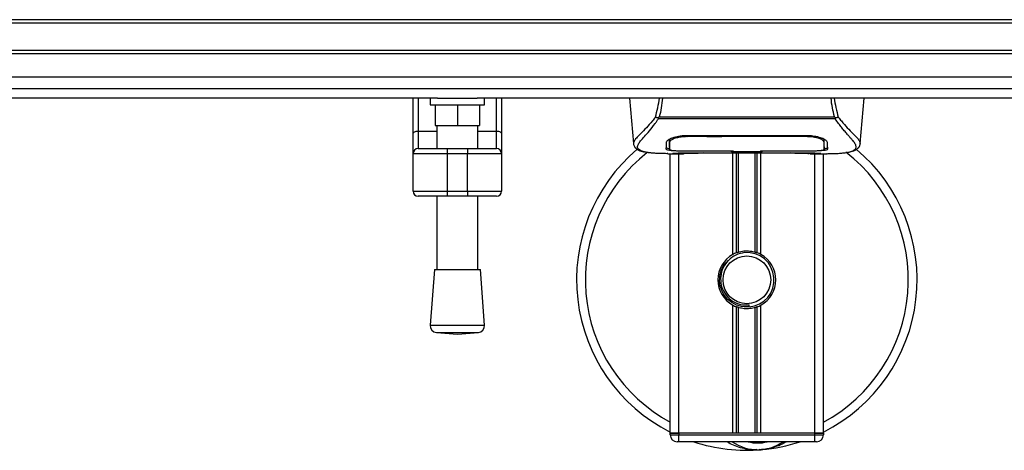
# Model space of a CAD drawing. Header units: millimetres. Extents: x 0 to 420, y 0 to 297.
# Tile 6 of 62: x 130 to 172, y 78 to 95. Entities that reach past the tile are written whole.
import ezdxf

# ---------------------------------------------------------------- set-up
doc = ezdxf.new("R2010")
doc.units = ezdxf.units.MM

msp = doc.modelspace()

# ---------------------------------------------------------------- linework, layer by layer
at = {"color": 7, "linetype": 'Continuous', "lineweight": 25}
for p, q in [((202.0122, 95.4902), (59.8476, 95.4902)), ((202.0122, 95.348), (59.8476, 95.348)), ((202.0122, 94.2107), (59.8476, 94.2107)), ((202.0122, 94.0686), (59.8476, 94.0686)), ((202.0122, 92.6097), (59.8476, 92.6097)), ((147.868, 92.2204), (113.9918, 92.2204)), ((146.8523, 90.723), (146.8523, 92.2204)), ((147.0656, 92.2204), (147.0656, 90.8453)), ((147.5632, 92.2204), (147.5632, 91.9361)), ((147.868, 92.2204), (149.5329, 92.2204)), ((202.0122, 92.2204), (149.5329, 92.2204)), ((149.8378, 91.9361), (149.8378, 92.2204)), ((150.3354, 90.8453), (150.3354, 92.2204)), ((150.5486, 92.2204), (150.5486, 90.723)), ((155.8859, 92.2204), (156.052, 90.3221)), ((165.5169, 90.3221), (165.683, 92.2204)), ((147.5632, 91.9361), (149.8378, 91.9361)), ((147.7764, 91.9361), (147.7764, 91.0831)), ((148.7005, 91.9361), (148.7005, 91.0831)), ((149.6245, 91.9361), (149.6245, 91.0831)), ((157.0914, 91.3594), (157.0779, 91.3957)), ((164.4757, 91.3594), (157.0914, 91.3594)), ((157.1288, 91.439), (164.4403, 91.439)), ((164.4914, 91.3962), (164.4757, 91.3594)), ((147.0656, 90.8453), (147.0656, 90.1178)), ((147.0656, 90.8453), (147.8475, 90.8453)), ((147.7764, 91.0831), (148.7005, 91.0831)), ((147.8475, 91.0831), (147.8475, 90.1178)), ((148.7005, 91.0831), (149.6245, 91.0831)), ((149.5535, 90.1178), (149.5535, 91.0831)), ((149.5535, 90.8453), (150.3354, 90.8453)), ((150.3354, 90.1178), (150.3354, 90.8453)), ((146.8523, 89.9046), (146.8523, 90.723)), ((150.5486, 90.723), (150.5486, 89.9046)), ((157.5597, 90.4272), (157.5604, 90.3259)), ((157.5672, 90.3924), (157.5648, 90.4892)), ((158.279, 90.6678), (158.2804, 90.6136)), ((158.2966, 90.6684), (163.2723, 90.6684)), ((158.2984, 90.6136), (158.2979, 90.6136)), ((163.2885, 90.6136), (163.2898, 90.6672)), ((147.0656, 90.1178), (148.274, 90.1178)), ((148.274, 90.1178), (149.127, 90.1178)), ((148.274, 90.1178), (148.274, 89.9046)), ((149.127, 90.1178), (149.127, 89.9046)), ((149.127, 90.1178), (150.3354, 90.1178)), ((156.0517, 90.3277), (156.0545, 90.3223)), ((157.5603, 90.3259), (157.5618, 90.0844)), ((158.2966, 90.0178), (158.2966, 90.0065)), ((160.1447, 90.0065), (160.1447, 90.018)), ((160.2159, 90.018), (160.2159, 89.9909)), ((160.2159, 89.9909), (160.2159, 90.018)), ((161.3532, 90.018), (163.2958, 90.0178)), ((161.3532, 90.018), (161.3532, 89.9909)), ((161.4242, 90.0065), (161.4242, 90.018)), ((163.2723, 90.0178), (163.2723, 90.0065)), ((164.0085, 90.3215), (164.0087, 90.3402)), ((165.5172, 90.3277), (165.5144, 90.3223)), ((148.274, 89.9046), (146.8523, 89.9046)), ((146.8523, 88.3408), (146.8523, 89.9046)), ((149.127, 89.9046), (148.274, 89.9046)), ((148.274, 89.9046), (148.274, 88.3408)), ((150.5486, 89.9046), (149.127, 89.9046)), ((149.127, 88.3408), (149.127, 89.9046)), ((150.5486, 89.9046), (150.5486, 88.3408)), ((157.4831, 89.9046), (158.1348, 89.9046)), ((157.5858, 78.2471), (157.5858, 89.9046)), ((157.7294, 89.9135), (157.7561, 89.9163)), ((157.9412, 78.2471), (157.9412, 89.9046)), ((160.1447, 90.0065), (158.2966, 90.0065)), ((158.6513, 89.9431), (162.9176, 89.9431)), ((158.6514, 89.9432), (162.9175, 89.9432)), ((160.1447, 89.9807), (160.1447, 90.0065)), ((161.4242, 89.9807), (160.1447, 89.9807)), ((160.1945, 85.6991), (160.1945, 89.9431)), ((160.2159, 89.9909), (161.3532, 89.9909)), ((160.3486, 85.7716), (160.3486, 89.9431)), ((160.4302, 85.7998), (160.4302, 89.9431)), ((161.1387, 85.7998), (161.1387, 89.9431)), ((161.2203, 85.7716), (161.2203, 89.9431)), ((161.3744, 85.6991), (161.3744, 89.9431)), ((161.4242, 89.9807), (161.4242, 90.0065)), ((163.2723, 90.0065), (161.4242, 90.0065)), ((163.4216, 89.9046), (164.0853, 89.9046)), ((163.6277, 78.2471), (163.6277, 89.9046)), ((163.9832, 78.2471), (163.9832, 89.9046)), ((146.8523, 88.3408), (148.274, 88.3408)), ((148.274, 88.1275), (147.0656, 88.1275)), ((147.8475, 88.1275), (147.8475, 85.0812)), ((148.274, 88.3408), (149.127, 88.3408)), ((148.274, 88.3408), (148.274, 88.1275)), ((149.127, 88.1275), (148.274, 88.1275)), ((149.127, 88.3408), (150.5486, 88.3408)), ((149.127, 88.3408), (149.127, 88.1275)), ((150.3354, 88.1275), (149.127, 88.1275)), ((149.5535, 85.0812), (149.5535, 88.1275)), ((147.7409, 85.0812), (147.5632, 82.752)), ((147.7409, 85.0812), (149.6601, 85.0812)), ((149.8378, 82.752), (149.6601, 85.0812)), ((160.1945, 78.2471), (160.1945, 83.5899)), ((160.3486, 78.2471), (160.3486, 83.5175)), ((160.4302, 78.2471), (160.4302, 83.4892)), ((160.8831, 83.5115), (160.8753, 83.6013)), ((161.1387, 78.2471), (161.1387, 83.4892)), ((161.2203, 78.2471), (161.2203, 83.5175)), ((161.3744, 78.2471), (161.3744, 83.5899)), ((147.5632, 82.752), (149.8378, 82.752)), ((147.825, 82.4469), (148.7005, 82.3801)), ((147.825, 82.4469), (149.5759, 82.4469)), ((148.7005, 82.3801), (149.5759, 82.4469)), ((157.9412, 78.2471), (157.5858, 78.2471)), ((157.5858, 78.2471), (157.9412, 78.2471)), ((157.5858, 78.176), (157.5858, 78.2471)), ((157.5858, 78.176), (157.9412, 78.176)), ((160.1945, 78.2471), (157.9412, 78.2471)), ((157.9412, 78.2471), (157.9412, 78.176)), ((163.6277, 78.2471), (157.9412, 78.2471)), ((157.9412, 77.8917), (157.9412, 78.176)), ((157.9412, 78.176), (163.6277, 78.176)), ((163.6277, 78.2471), (161.3744, 78.2471)), ((163.9832, 78.2471), (163.6277, 78.2471)), ((163.6277, 78.176), (163.6277, 78.2471)), ((163.6277, 78.2471), (163.9832, 78.2471)), ((163.6277, 77.8917), (163.6277, 78.176)), ((163.6277, 78.176), (163.9832, 78.176)), ((163.9832, 78.2471), (163.9832, 78.176)), ((157.9412, 77.8917), (157.8701, 77.8917)), ((163.6277, 77.8917), (157.9412, 77.8917)), ((163.6988, 77.8917), (163.6277, 77.8917))]:
    msp.add_line(p, q, dxfattribs=at)
at = {"color": 7, "linetype": 'Continuous'}
msp.add_line((65.5342, 93.1033), (196.3256, 93.1033), dxfattribs=at)
at = {"color": 7, "linetype": 'Continuous', "lineweight": 25, "flags": 128}
for points in [[(146.8523, 90.723), (146.8564, 90.7469), (146.8686, 90.7698), (146.8883, 90.791), (146.9148, 90.8095), (146.9471, 90.8247), (146.984, 90.836), (147.024, 90.843), (147.0656, 90.8453)], [(150.3354, 90.8453), (150.377, 90.843), (150.417, 90.836), (150.4538, 90.8247), (150.4861, 90.8095), (150.5127, 90.791), (150.5324, 90.7698), (150.5445, 90.7469), (150.5486, 90.723)], [(158.2804, 90.6136), (158.2966, 90.6136), (158.2979, 90.6136)], [(158.2731, 90.0178), (159.2131, 90.018), (160.2159, 90.018)]]:
    msp.add_lwpolyline(points, dxfattribs=at)
at = {"color": 7, "linetype": 'Continuous', "lineweight": 25}
msp.add_circle((160.7845, 84.6445), 0.9952, dxfattribs=at)
for centre, radius, start, end in [((147.0656, 89.9046), 0.2132, 90, 180), ((150.3354, 89.9046), 0.2132, 0, 90), ((160.7845, 84.6445), 7.1082, 130.04684, 243.25632), ((160.7845, 84.6445), 7.1082, 296.74368, 49.98477), ((160.7845, 84.6445), 6.7418, 128.04707, 241.67591), ((160.7845, 84.6445), 6.7418, 298.32409, 52.13734), ((147.0656, 88.3408), 0.2132, 180, 270), ((150.3354, 88.3408), 0.2132, 270, 0), ((160.7845, 84.6445), 1.2084, 119.22466, 240.77534), ((160.7845, 84.6445), 1.2084, 111.14341, 119.22466), ((160.7845, 84.6445), 1.1373, 274.97424, 94.97424), ((160.7845, 84.6445), 1.2084, 60.77534, 68.85659), ((160.7845, 84.6445), 1.2084, 299.22466, 60.77534), ((160.7845, 84.6445), 1.2084, 240.77534, 248.85659), ((160.7845, 84.6445), 1.2084, 291.14341, 299.22466), ((147.8467, 82.7304), 0.2843, 175.63709, 265.63709), ((149.5543, 82.7304), 0.2843, 274.36291, 4.36291), ((157.8701, 78.176), 0.2843, 180, 270), ((163.6988, 78.176), 0.2843, 270, 0), ((160.7845, 84.6445), 7.1082, 251.80513, 274.97424), ((161.2405, 79.4042), 1.8481, 234.9261, 305.0739), ((161.2405, 79.4042), 1.5638, 255.28779, 284.71221), ((160.7845, 84.6445), 7.1082, 274.97424, 288.19487)]:
    msp.add_arc(centre, radius, start, end, dxfattribs=at)
for points, knots in [([(156.9667, 91.433), (157.0027, 91.561), (157.0736, 91.8134), (157.1171, 92.0861), (157.1385, 92.2204)], [0, 0, 0, 0, 0.507285, 1, 1, 1, 1]), ([(157.2651, 92.2204), (157.2501, 92.0847), (157.2203, 91.8151), (157.1592, 91.5638), (157.1288, 91.439)], [0, 0, 0, 0, 0.5034506, 1, 1, 1, 1]), ([(164.4403, 91.439), (164.4118, 91.5652), (164.355, 91.8169), (164.3121, 92.0823), (164.3059, 92.2198), (164.3059, 92.2204)], [0, 0, 0, 0, 0.4999246, 0.9977533, 1, 1, 1, 1]), ([(164.4288, 92.2204), (164.4501, 92.0865), (164.4935, 91.8134), (164.5655, 91.5615), (164.6021, 91.433)], [0, 0, 0, 0, 0.4902557, 1, 1, 1, 1]), ([(156.9666, 91.4332), (156.9241, 91.3768), (156.7955, 91.2059), (156.5836, 90.9706), (156.3624, 90.7473), (156.1937, 90.5807), (156.0729, 90.4349), (156.0594, 90.3666), (156.0517, 90.3277)], [0, 0, 0, 0, 0.0842305, 0.25507317, 0.42671503, 0.59795609, 0.7705982, 1, 1, 1, 1]), ([(156.5532, 89.9667), (156.5399, 89.9695), (156.5118, 89.9754), (156.4718, 89.9855), (156.4334, 89.9967), (156.3697, 90.0184), (156.295, 90.0546), (156.2313, 90.1177), (156.214, 90.1978), (156.2485, 90.3023), (156.3446, 90.4368), (156.4999, 90.6121), (156.7102, 90.8469), (156.8948, 91.0769), (157.023, 91.2562), (157.0691, 91.3258), (157.0914, 91.3594)], [0, 0, 0, 0, 0.0296941, 0.0630559, 0.0949277, 0.1253152, 0.2320581, 0.329603, 0.4332765, 0.5320247, 0.6307679, 0.7350702, 0.8379322, 0.9413758, 0.9716506, 1, 1, 1, 1]), ([(157.0777, 91.3957), (157.0768, 91.3958), (157.0617, 91.3974), (157.033, 91.4032), (156.9955, 91.4167), (156.9763, 91.4276), (156.9667, 91.433)], [0, 0, 0, 0, 0.0200108, 0.3469957, 0.676674, 1, 1, 1, 1]), ([(157.0774, 91.3961), (157.0938, 91.4102), (157.1105, 91.4246), (157.1285, 91.4388), (157.1288, 91.439)], [0, 0, 0, 0, 0.9812431, 1, 1, 1, 1]), ([(164.4402, 91.439), (164.4406, 91.4388), (164.4592, 91.4255), (164.4754, 91.4107), (164.4914, 91.3962)], [0, 0, 0, 0, 0.0189016, 1, 1, 1, 1]), ([(165.0054, 89.9651), (165.0332, 89.9708), (165.0927, 89.983), (165.1993, 90.0164), (165.3049, 90.0716), (165.3609, 90.1665), (165.3351, 90.2706), (165.2736, 90.3679), (165.2188, 90.4395), (165.1481, 90.5231), (165.0646, 90.6168), (164.966, 90.7264), (164.8568, 90.8523), (164.7381, 90.9988), (164.6098, 91.1637), (164.5226, 91.291), (164.4757, 91.3594)], [0, 0, 0, 0, 0.0615701, 0.1315117, 0.2707194, 0.403375, 0.5351063, 0.583281, 0.633159, 0.684429, 0.7367584, 0.7838478, 0.8389322, 0.8915733, 0.9416873, 1, 1, 1, 1]), ([(164.6021, 91.433), (164.5926, 91.4276), (164.5734, 91.4167), (164.5359, 91.4032), (164.5072, 91.3974), (164.4922, 91.3958), (164.4913, 91.3957)], [0, 0, 0, 0, 0.3236146, 0.6535901, 0.9808697, 1, 1, 1, 1]), ([(164.6023, 91.4333), (164.6447, 91.3768), (164.7734, 91.2059), (164.9853, 90.9706), (165.2065, 90.7473), (165.3752, 90.5807), (165.496, 90.4349), (165.5095, 90.3666), (165.5172, 90.3277)], [0, 0, 0, 0, 0.0842472, 0.2550867, 0.4267255, 0.5979634, 0.7706024, 1, 1, 1, 1]), ([(157.4294, 90.3807), (157.4404, 90.4079), (157.4624, 90.4623), (157.6232, 90.5505), (157.8573, 90.6255), (158.0996, 90.6641), (158.2485, 90.6673), (158.2966, 90.6684)], [0, 0, 0, 0, 0.2254673, 0.4508536, 0.6773692, 0.8959117, 1, 1, 1, 1]), ([(157.547, 90.454), (157.5458, 90.3898), (157.5436, 90.2613), (157.5424, 90.1921), (157.5418, 90.1575)], [0, 0, 0, 0, 0.4985692, 1, 1, 1, 1]), ([(157.6357, 90.5484), (157.6124, 90.5349), (157.5566, 90.5027), (157.5505, 90.4719), (157.547, 90.454)], [0, 0, 0, 0, 0.419009, 1, 1, 1, 1]), ([(157.5588, 90.5054), (157.5591, 90.4823), (157.5597, 90.4252), (157.5601, 90.3721), (157.5602, 90.3404)], [0, 0, 0, 0, 0.405505, 1, 1, 1, 1]), ([(158.2804, 90.6136), (158.2006, 90.6105), (158.0411, 90.6044), (157.8284, 90.5605), (157.6676, 90.5015), (157.5806, 90.4417), (157.5711, 90.4067), (157.5672, 90.3924)], [0, 0, 0, 0, 0.2128654, 0.4257218, 0.6387225, 0.8523499, 1, 1, 1, 1]), ([(163.2885, 90.6136), (163.2831, 90.6136), (162.7142, 90.6153), (161.0508, 90.6133), (159.3928, 90.6135), (158.2984, 90.6136)], [0, 0, 0, 0, 0.0032392, 0.3420114, 1, 1, 1, 1]), ([(163.2723, 90.6684), (163.3646, 90.6646), (163.549, 90.6569), (163.7975, 90.6014), (163.9959, 90.5269), (164.1178, 90.4482), (164.1329, 90.4012), (164.1395, 90.3807)], [0, 0, 0, 0, 0.1991311, 0.3979316, 0.6058895, 0.8273797, 1, 1, 1, 1]), ([(164.0017, 90.3924), (163.9935, 90.4138), (163.9771, 90.4567), (163.8523, 90.5235), (163.6692, 90.5783), (163.4697, 90.6089), (163.3393, 90.6123), (163.2885, 90.6136)], [0, 0, 0, 0, 0.2177322, 0.4355788, 0.6507548, 0.8640725, 1, 1, 1, 1]), ([(164.022, 90.454), (164.0187, 90.4777), (164.015, 90.505), (163.9625, 90.5327), (163.9556, 90.5364)], [0, 0, 0, 0, 0.8680111, 1, 1, 1, 1]), ([(164.0047, 90.5111), (164.0044, 90.4974), (164.0034, 90.4578), (164.0024, 90.4183), (164.0017, 90.3924)], [0, 0, 0, 0, 0.3458763, 1, 1, 1, 1]), ([(164.0087, 90.3402), (164.0089, 90.3717), (164.0092, 90.4257), (164.0099, 90.4834), (164.0101, 90.5075)], [0, 0, 0, 0, 0.5816412, 1, 1, 1, 1]), ([(156.0521, 90.3213), (156.0555, 90.3003), (156.0614, 90.264), (156.0777, 90.2256), (156.0934, 90.1974), (156.098, 90.1895), (156.1017, 90.1835), (156.1036, 90.1807), (156.1048, 90.1788), (156.106, 90.177), (156.1077, 90.1746), (156.1129, 90.1673), (156.115, 90.1657), (156.1197, 90.1617), (156.1231, 90.1591), (156.1264, 90.1565), (156.1277, 90.1554), (156.1289, 90.1544), (156.1297, 90.1537), (156.1306, 90.1529), (156.1319, 90.1518), (156.1341, 90.1498), (156.1368, 90.1472), (156.1435, 90.1409), (156.153, 90.1313), (156.1678, 90.1169), (156.1883, 90.0987), (156.2178, 90.0766), (156.2599, 90.0513), (156.3291, 90.0199), (156.4085, 89.9926), (156.4766, 89.9796), (156.5002, 89.9751)], [0, 0, 0, 0, 0.1089515, 0.188364, 0.2001573, 0.2079786, 0.2104569, 0.211429, 0.2123171, 0.2132332, 0.2142876, 0.2170951, 0.237184, 0.2493495, 0.2561629, 0.2574491, 0.2584675, 0.2589186, 0.2593681, 0.2598525, 0.2604052, 0.2618126, 0.2649232, 0.2694802, 0.2901573, 0.3257637, 0.3793104, 0.4537257, 0.5518018, 0.6762631, 0.8881219, 1, 1, 1, 1]), ([(157.4217, 90.086), (157.4221, 90.103), (157.4232, 90.1455), (157.4255, 90.2335), (157.4281, 90.3316), (157.4294, 90.3807)], [0, 0, 0, 0, 0.249392, 0.62414375, 1, 1, 1, 1]), ([(158.2966, 90.0065), (158.1984, 90.0072), (158.0021, 90.0086), (157.7404, 90.0198), (157.5426, 90.0381), (157.4365, 90.0611), (157.4259, 90.0788), (157.4217, 90.086)], [0, 0, 0, 0, 0.2134118, 0.4268173, 0.6404853, 0.8545743, 1, 1, 1, 1]), ([(157.4223, 90.1575), (157.4292, 90.1468), (157.4408, 90.1287), (157.5313, 90.1163), (157.5679, 90.1113)], [0, 0, 0, 0, 0.594752, 1, 1, 1, 1]), ([(157.5604, 90.3259), (157.5604, 90.3223), (157.5606, 90.2823), (157.5611, 90.2018), (157.5616, 90.125), (157.5618, 90.0846)], [0, 0, 0, 0, 0.0448044, 0.4976401, 1, 1, 1, 1]), ([(157.5618, 90.0846), (157.5618, 90.0851), (157.5624, 90.1153), (157.5633, 90.1711), (157.5651, 90.274), (157.5664, 90.3459), (157.5671, 90.3886), (157.5672, 90.3924)], [0, 0, 0, 0, 0.0075194, 0.4566651, 0.7153557, 0.9745252, 1, 1, 1, 1]), ([(157.5618, 90.0846), (157.5696, 90.076), (157.5851, 90.0587), (157.7084, 90.0391), (157.89, 90.0254), (158.09, 90.0187), (158.2214, 90.018), (158.2731, 90.0178)], [0, 0, 0, 0, 0.2161227, 0.4322836, 0.6474825, 0.8614599, 1, 1, 1, 1]), ([(164.1472, 90.086), (164.1379, 90.0755), (164.1191, 90.0545), (163.9684, 90.0312), (163.746, 90.0153), (163.4997, 90.0076), (163.337, 90.0068), (163.2723, 90.0065)], [0, 0, 0, 0, 0.2152168, 0.4304623, 0.6450993, 0.8590403, 1, 1, 1, 1]), ([(163.2958, 90.0178), (163.3754, 90.0184), (163.5347, 90.0196), (163.7471, 90.0294), (163.9079, 90.045), (163.9947, 90.0642), (164.0035, 90.0787), (164.0071, 90.0846)], [0, 0, 0, 0, 0.212876, 0.4257362, 0.6390345, 0.8533124, 1, 1, 1, 1]), ([(164.0017, 90.3924), (164.0018, 90.3886), (164.003, 90.318), (164.0046, 90.2293), (164.0061, 90.1416), (164.0068, 90.1028), (164.0071, 90.0851), (164.0071, 90.0846)], [0, 0, 0, 0, 0.0254662, 0.4713629, 0.7317873, 0.9924644, 1, 1, 1, 1]), ([(164.0071, 90.0844), (164.0071, 90.085), (164.0075, 90.1641), (164.0081, 90.2431), (164.0086, 90.3215)], [0, 0, 0, 0, 0.0082727, 1, 1, 1, 1]), ([(164.0071, 90.0846), (164.0075, 90.1598), (164.008, 90.2388), (164.0085, 90.3178), (164.0085, 90.3215)], [0, 0, 0, 0, 0.9526401, 1, 1, 1, 1]), ([(164.0495, 90.1192), (164.0789, 90.1247), (164.1383, 90.1357), (164.1438, 90.1502), (164.1466, 90.1575)], [0, 0, 0, 0, 0.4963133, 1, 1, 1, 1]), ([(164.1395, 90.3807), (164.1412, 90.3172), (164.1437, 90.2217), (164.1459, 90.1372), (164.1468, 90.1031), (164.1472, 90.086)], [0, 0, 0, 0, 0.4985836, 0.7491897, 1, 1, 1, 1]), ([(165.0532, 89.9719), (165.082, 89.9773), (165.1556, 89.9913), (165.2398, 90.0199), (165.309, 90.0513), (165.3511, 90.0765), (165.3805, 90.0986), (165.4011, 90.1169), (165.4158, 90.1313), (165.4256, 90.1411), (165.4323, 90.1475), (165.4353, 90.1502), (165.437, 90.1517), (165.4383, 90.1529), (165.4392, 90.1536), (165.44, 90.1544), (165.4412, 90.1554), (165.4425, 90.1565), (165.4448, 90.1583), (165.4471, 90.1601), (165.45, 90.1623), (165.454, 90.1658), (165.456, 90.1673), (165.4612, 90.1746), (165.4629, 90.177), (165.4641, 90.1788), (165.4653, 90.1807), (165.4672, 90.1835), (165.4709, 90.1895), (165.4755, 90.1974), (165.4912, 90.2256), (165.5075, 90.264), (165.5134, 90.3003), (165.5168, 90.3213)], [0, 0, 0, 0, 0.1334619, 0.3401696, 0.4616095, 0.5573078, 0.6299224, 0.6821773, 0.716929, 0.7371149, 0.7427217, 0.7446041, 0.7459796, 0.7465198, 0.7469929, 0.7474317, 0.7478715, 0.7488637, 0.7501165, 0.7539733, 0.7590859, 0.7686263, 0.7882109, 0.7909476, 0.7919756, 0.7928691, 0.7937356, 0.7946844, 0.7971036, 0.8047367, 0.8162438, 0.8937167, 1, 1, 1, 1]), ([(157.4831, 89.9047), (157.4692, 89.9047), (157.39, 89.9045), (157.2213, 89.9061), (157.0384, 89.9126), (156.9029, 89.9217), (156.8344, 89.9275), (156.7701, 89.9339), (156.7143, 89.9404), (156.6594, 89.9478), (156.6108, 89.9557), (156.5737, 89.9622), (156.5554, 89.9662), (156.5532, 89.9667)], [0, 0, 0, 0, 0.048815, 0.2789226, 0.5451553, 0.6271738, 0.6983433, 0.7585814, 0.8284044, 0.87365, 0.9338927, 0.9917822, 1, 1, 1, 1]), ([(157.7294, 89.9135), (157.7189, 89.9142), (157.6855, 89.9164), (157.6854, 89.9201), (157.7458, 89.9234), (157.7613, 89.9242)], [0, 0, 0, 0, 0.2554048, 0.808946, 1, 1, 1, 1]), ([(157.7246, 89.9215), (157.7246, 89.9215), (157.7224, 89.9211), (157.7322, 89.9226), (157.7508, 89.9238), (157.7613, 89.9244)], [0, 0, 0, 0, 0.0062608, 0.4432751, 1, 1, 1, 1]), ([(158.9678, 89.9325), (158.8729, 89.9252), (158.7152, 89.9129), (158.3613, 89.9049), (158.0419, 89.9005), (157.7815, 89.9113), (157.7294, 89.9135)], [0, 0, 0, 0, 0.3014378, 0.5009532, 0.9001401, 1, 1, 1, 1]), ([(157.7613, 89.9242), (157.7845, 89.9258), (157.8432, 89.9297), (158.0462, 89.9363), (158.3288, 89.942), (158.5439, 89.9428), (158.6514, 89.9432)], [0, 0, 0, 0, 0.179813, 0.4537832, 0.7270037, 1, 1, 1, 1]), ([(158.9678, 89.9325), (158.977, 89.933), (158.9953, 89.9339), (159.0125, 89.94), (159.0211, 89.9431)], [0, 0, 0, 0, 0.5047656, 1, 1, 1, 1]), ([(162.5478, 89.9431), (162.5564, 89.94), (162.5736, 89.9339), (162.5919, 89.933), (162.6011, 89.9325)], [0, 0, 0, 0, 0.4952474, 1, 1, 1, 1]), ([(163.8395, 89.9135), (163.6858, 89.9094), (163.4303, 89.9025), (163.0401, 89.9075), (162.7819, 89.9163), (162.6313, 89.9298), (162.6011, 89.9325)], [0, 0, 0, 0, 0.3015218, 0.5010473, 0.9002301, 1, 1, 1, 1]), ([(162.9175, 89.9432), (162.9657, 89.9431), (163.121, 89.9429), (163.3755, 89.9396), (163.6351, 89.933), (163.8118, 89.9254), (163.8948, 89.9184), (163.8579, 89.9151), (163.8395, 89.9135)], [0, 0, 0, 0, 0.08215471, 0.26513997, 0.44867114, 0.63249904, 0.81630092, 1, 1, 1, 1]), ([(162.9175, 89.9431), (162.9801, 89.9429), (163.1109, 89.9427), (163.3021, 89.9404), (163.482, 89.9369), (163.6311, 89.9326), (163.7233, 89.9292), (163.7508, 89.9276), (163.7534, 89.9275)], [0, 0, 0, 0, 0.18189708, 0.38061319, 0.58093849, 0.78035725, 0.97967552, 1, 1, 1, 1]), ([(163.7534, 89.9275), (163.7786, 89.9262), (163.819, 89.9242), (163.8448, 89.9213), (163.8423, 89.9218), (163.8416, 89.9219)], [0, 0, 0, 0, 0.5506016, 0.8850153, 1, 1, 1, 1]), ([(163.785, 89.9256), (163.7857, 89.9252), (163.7943, 89.9204), (163.8128, 89.9154), (163.8306, 89.9141), (163.8395, 89.9135)], [0, 0, 0, 0, 0.04443315, 0.52221653, 1, 1, 1, 1]), ([(164.0853, 89.9047), (164.0928, 89.9047), (164.1205, 89.9045), (164.1743, 89.9048), (164.24, 89.9053), (164.3053, 89.9062), (164.3701, 89.9076), (164.4381, 89.9096), (164.512, 89.9125), (164.6018, 89.9172), (164.6973, 89.924), (164.7962, 89.9334), (164.8912, 89.9451), (164.9615, 89.9552), (164.9984, 89.9635), (165.0054, 89.9651)], [0, 0, 0, 0, 0.0276269, 0.1023962, 0.1794566, 0.2499416, 0.3170244, 0.3896542, 0.4678226, 0.551487, 0.6718245, 0.7673734, 0.8639861, 0.9742743, 1, 1, 1, 1]), ([(160.6858, 85.7775), (160.5617, 85.7514), (160.3136, 85.6991), (160.0009, 85.4699), (159.7781, 85.1588), (159.6737, 84.7914), (159.699, 84.4146), (159.8461, 84.0706), (160.0977, 83.7971), (160.4233, 83.6274), (160.6956, 83.586), (160.8447, 83.5987), (160.8753, 83.6013)], [0, 0, 0, 0, 0.110299, 0.220598, 0.3308969, 0.4412694, 0.5489386, 0.6562871, 0.7636969, 0.8686492, 0.9730473, 1, 1, 1, 1]), ([(160.3486, 85.7716), (160.3515, 85.7727), (160.3604, 85.7761), (160.379, 85.7829), (160.4038, 85.7915), (160.4212, 85.7971), (160.4296, 85.7996), (160.4302, 85.7998)], [0, 0, 0, 0, 0.1327918, 0.4032892, 0.687946, 0.9762421, 1, 1, 1, 1]), ([(160.4302, 85.7998), (160.4637, 85.8092), (160.5778, 85.8411), (160.7868, 85.8616), (160.9967, 85.8392), (161.102, 85.81), (161.1387, 85.7998)], [0, 0, 0, 0, 0.15316231, 0.52061175, 0.83276392, 1, 1, 1, 1]), ([(161.1387, 85.7998), (161.143, 85.7985), (161.1547, 85.7949), (161.176, 85.7878), (161.2005, 85.7791), (161.2137, 85.7741), (161.2203, 85.7716)], [0, 0, 0, 0, 0.1555726, 0.4297838, 0.7145238, 1, 1, 1, 1]), ([(160.8831, 83.5115), (160.7392, 83.5148), (160.4474, 83.5215), (160.0572, 83.7361), (159.7718, 84.0689), (159.6284, 84.4883), (159.6583, 84.9227), (159.7965, 85.2677), (159.9575, 85.404), (160.0109, 85.4492)], [0, 0, 0, 0, 0.1532567, 0.3107756, 0.4622177, 0.6175597, 0.7743655, 0.9251844, 1, 1, 1, 1]), ([(160.4302, 83.4892), (160.4284, 83.4898), (160.4193, 83.4926), (160.401, 83.4985), (160.3764, 83.507), (160.3588, 83.5135), (160.3506, 83.5167), (160.3486, 83.5175)], [0, 0, 0, 0, 0.0676886, 0.3379952, 0.6196133, 0.9079639, 1, 1, 1, 1]), ([(161.1387, 83.4892), (161.067, 83.4711), (160.9213, 83.4343), (160.6792, 83.4333), (160.517, 83.4634), (160.4407, 83.4861), (160.4302, 83.4892)], [0, 0, 0, 0, 0.3176316, 0.645872, 0.9510876, 1, 1, 1, 1]), ([(161.2203, 83.5175), (161.2191, 83.517), (161.2122, 83.5143), (161.1967, 83.5085), (161.1726, 83.5), (161.1524, 83.4934), (161.1416, 83.4901), (161.1387, 83.4892)], [0, 0, 0, 0, 0.0570461, 0.3223495, 0.6036753, 0.8921403, 1, 1, 1, 1]), ([(161.2056, 77.5625), (161.1296, 77.5605), (160.8471, 77.5531), (160.4675, 77.6473), (160.1281, 77.7815), (159.9956, 77.864), (159.9511, 77.8917)], [0, 0, 0, 0, 0.1764017, 0.6550338, 0.8840221, 1, 1, 1, 1]), ([(162.4326, 77.8917), (162.421, 77.8841), (162.2322, 77.7596), (161.8841, 77.6385), (161.5424, 77.5755), (161.402, 77.5632), (161.4008, 77.5631)], [0, 0, 0, 0, 0.0372985, 0.6090204, 0.9966445, 1, 1, 1, 1]), ([(161.4008, 77.5631), (161.3996, 77.563), (161.3671, 77.5601), (161.3344, 77.5614), (161.3029, 77.5626)], [0, 0, 0, 0, 0.0371094, 1, 1, 1, 1])]:
    msp.add_open_spline(points, degree=3, knots=knots, dxfattribs=at)

doc.saveas('drawing.dxf')
